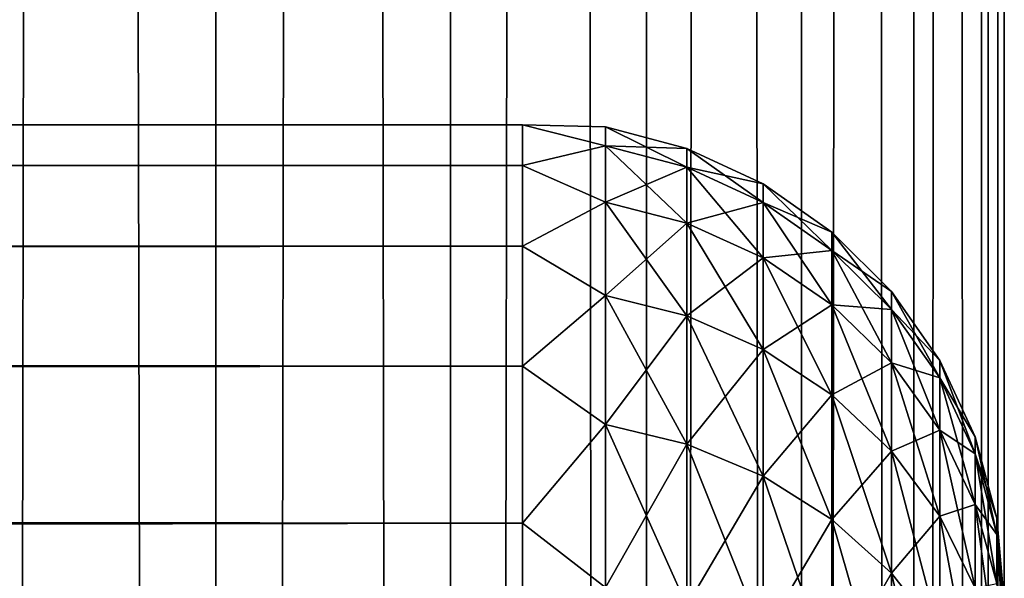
# Model space of a CAD drawing. Extents: x -265 to 265, y 0 to 607.
# Tile 148 of 256: x 260.91 to 265, y 170.6 to 172.91. Entities that reach past the tile are written whole.
import ezdxf

# ---------------------------------------------------------------- set-up
doc = ezdxf.new("R2010")
doc.units = 0
doc.header["$LTSCALE"] = 26.699852
for name, color, linetype in [('27', 7, 'CONTINUOUS'), ('31', 7, 'CONTINUOUS'), ('79', 7, 'CONTINUOUS'), ('80', 7, 'CONTINUOUS')]:
    doc.layers.add(name, color=color, linetype=linetype)

msp = doc.modelspace()

# ---------------------------------------------------------------- linework, layer by layer
at = {"layer": '27', "color": 7, "linetype": 'CONTINUOUS'}
for points in [[(-263, 172.4789, 28.2268), (-263, 172.3101, 29.6706), (263, 172.4789, 28.2268), (-263, 172.4789, 28.2268)], [(263, 172.4789, 28.2268), (-263, 172.3101, 29.6706), (263, 172.3101, 29.6706), (263, 172.4789, 28.2268)], [(-263, 172.4789, 26.7732), (-263, 172.4789, 28.2268), (263, 172.4789, 26.7732), (-263, 172.4789, 26.7732)], [(263, 172.4789, 26.7732), (-263, 172.4789, 28.2268), (263, 172.4789, 28.2268), (263, 172.4789, 26.7732)], [(-263, 172.3101, 25.3294), (-263, 172.4789, 26.7732), (263, 172.3101, 25.3294), (-263, 172.3101, 25.3294)], [(263, 172.3101, 25.3294), (-263, 172.4789, 26.7732), (263, 172.4789, 26.7732), (263, 172.3101, 25.3294)], [(-263, 172.3101, 29.6706), (-263, 171.9749, 31.085), (263, 172.3101, 29.6706), (-263, 172.3101, 29.6706)], [(263, 172.3101, 29.6706), (-263, 171.9749, 31.085), (263, 171.9749, 31.085), (263, 172.3101, 29.6706)], [(-263, 171.9749, 23.915), (-263, 172.3101, 25.3294), (263, 171.9749, 23.915), (-263, 171.9749, 23.915)], [(263, 171.9749, 23.915), (-263, 172.3101, 25.3294), (263, 172.3101, 25.3294), (263, 171.9749, 23.915)], [(-263, 171.9749, 31.085), (-263, 171.4777, 32.451), (263, 171.9749, 31.085), (-263, 171.9749, 31.085)], [(263, 171.9749, 31.085), (-263, 171.4777, 32.451), (263, 171.4777, 32.451), (263, 171.9749, 31.085)], [(-263, 171.4777, 22.549), (-263, 171.9749, 23.915), (263, 171.4777, 22.549), (-263, 171.4777, 22.549)], [(263, 171.4777, 22.549), (-263, 171.9749, 23.915), (263, 171.9749, 23.915), (263, 171.4777, 22.549)], [(-263, 171.4777, 32.451), (-263, 170.8253, 33.75), (263, 171.4777, 32.451), (-263, 171.4777, 32.451)], [(263, 171.4777, 32.451), (-263, 170.8253, 33.75), (263, 170.8253, 33.75), (263, 171.4777, 32.451)], [(-263, 170.8253, 21.25), (-263, 171.4777, 22.549), (263, 170.8253, 21.25), (-263, 170.8253, 21.25)], [(263, 170.8253, 21.25), (-263, 171.4777, 22.549), (263, 171.4777, 22.549), (263, 170.8253, 21.25)], [(-263, 170.8253, 33.75), (-263, 170.0265, 34.9645), (263, 170.8253, 33.75), (-263, 170.8253, 33.75)], [(263, 170.8253, 33.75), (-263, 170.0265, 34.9645), (263, 170.0265, 34.9645), (263, 170.8253, 33.75)], [(-263, 170.0265, 20.0355), (-263, 170.8253, 21.25), (263, 170.0265, 20.0355), (-263, 170.0265, 20.0355)], [(263, 170.0265, 20.0355), (-263, 170.8253, 21.25), (263, 170.8253, 21.25), (263, 170.0265, 20.0355)]]:
    msp.add_3dface(points, dxfattribs=at)
at = {"layer": '31', "color": 7, "linetype": 'CONTINUOUS'}
for points in [[(263, 172.3101, 25.3294), (263, 172.4789, 26.7732), (263.3449, 172.3916, 26.1038), (263, 172.3101, 25.3294)], [(263, 172.4789, 26.7732), (263, 172.4789, 28.2268), (263.3449, 172.47, 27.5), (263, 172.4789, 26.7732)], [(263, 172.4789, 26.7732), (263.3449, 172.47, 27.5), (263.3449, 172.3916, 26.1038), (263, 172.4789, 26.7732)], [(263, 172.4789, 28.2268), (263, 172.3101, 29.6706), (263.3449, 172.3916, 28.8962), (263, 172.4789, 28.2268)], [(263, 172.4789, 28.2268), (263.3449, 172.3916, 28.8962), (263.3449, 172.47, 27.5), (263, 172.4789, 28.2268)], [(263.6821, 172.3801, 27.5), (263.6821, 172.3023, 26.1139), (263.3449, 172.47, 27.5), (263.6821, 172.3801, 27.5)], [(263.3449, 172.3916, 28.8962), (263.6821, 172.3801, 27.5), (263.3449, 172.47, 27.5), (263.3449, 172.3916, 28.8962)], [(263.3449, 172.47, 27.5), (263.6821, 172.3023, 26.1139), (263.3449, 172.3916, 26.1038), (263.3449, 172.47, 27.5)], [(263, 172.3101, 25.3294), (263.3449, 172.3916, 26.1038), (263.3449, 172.1574, 24.7252), (263, 172.3101, 25.3294)], [(263, 172.3101, 29.6706), (263.3449, 172.1574, 30.2748), (263.3449, 172.3916, 28.8962), (263, 172.3101, 29.6706)], [(263.6821, 172.3023, 28.8861), (263.6821, 172.3801, 27.5), (263.3449, 172.3916, 28.8962), (263.6821, 172.3023, 28.8861)], [(263.3449, 172.1574, 30.2748), (263.6821, 172.3023, 28.8861), (263.3449, 172.3916, 28.8962), (263.3449, 172.1574, 30.2748)], [(263.6821, 172.3023, 26.1139), (263.6821, 172.0697, 24.7452), (263.3449, 172.3916, 26.1038), (263.6821, 172.3023, 26.1139)], [(263.3449, 172.3916, 26.1038), (263.6821, 172.0697, 24.7452), (263.3449, 172.1574, 24.7252), (263.3449, 172.3916, 26.1038)], [(263.9985, 172.2329, 27.5), (263.9985, 172.156, 26.1303), (263.6821, 172.3801, 27.5), (263.9985, 172.2329, 27.5)], [(263.6821, 172.3023, 28.8861), (263.9985, 172.2329, 27.5), (263.6821, 172.3801, 27.5), (263.6821, 172.3023, 28.8861)], [(263.6821, 172.3801, 27.5), (263.9985, 172.156, 26.1303), (263.6821, 172.3023, 26.1139), (263.6821, 172.3801, 27.5)], [(263, 171.9749, 23.915), (263, 172.3101, 25.3294), (263.3449, 172.1574, 24.7252), (263, 171.9749, 23.915)], [(263, 172.3101, 29.6706), (263, 171.9749, 31.085), (263.3449, 172.1574, 30.2748), (263, 172.3101, 29.6706)], [(263.6821, 172.0697, 30.2548), (263.6821, 172.3023, 28.8861), (263.3449, 172.1574, 30.2748), (263.6821, 172.0697, 30.2548)], [(263.9985, 172.156, 28.8697), (263.9985, 172.2329, 27.5), (263.6821, 172.3023, 28.8861), (263.9985, 172.156, 28.8697)], [(263.6821, 172.0697, 30.2548), (263.9985, 172.156, 28.8697), (263.6821, 172.3023, 28.8861), (263.6821, 172.0697, 30.2548)], [(263.9985, 172.156, 26.1303), (263.9985, 171.9262, 24.7779), (263.6821, 172.3023, 26.1139), (263.9985, 172.156, 26.1303)], [(263.6821, 172.3023, 26.1139), (263.9985, 171.9262, 24.7779), (263.6821, 172.0697, 24.7452), (263.6821, 172.3023, 26.1139)], [(264.2845, 172.033, 27.5), (264.2845, 171.9573, 26.1527), (263.9985, 172.2329, 27.5), (264.2845, 172.033, 27.5)], [(263.9985, 172.156, 28.8697), (264.2845, 172.033, 27.5), (263.9985, 172.2329, 27.5), (263.9985, 172.156, 28.8697)], [(263.9985, 172.2329, 27.5), (264.2845, 171.9573, 26.1527), (263.9985, 172.156, 26.1303), (263.9985, 172.2329, 27.5)], [(263, 171.9749, 23.915), (263.3449, 172.1574, 24.7252), (263.3449, 171.7703, 23.3814), (263, 171.9749, 23.915)], [(263, 171.9749, 31.085), (263.3449, 171.7703, 31.6186), (263.3449, 172.1574, 30.2748), (263, 171.9749, 31.085)], [(263.3449, 171.7703, 31.6186), (263.6821, 172.0697, 30.2548), (263.3449, 172.1574, 30.2748), (263.3449, 171.7703, 31.6186)], [(263.6821, 172.0697, 24.7452), (263.6821, 171.6854, 23.4111), (263.3449, 172.1574, 24.7252), (263.6821, 172.0697, 24.7452)], [(263.3449, 172.1574, 24.7252), (263.6821, 171.6854, 23.4111), (263.3449, 171.7703, 23.3814), (263.3449, 172.1574, 24.7252)], [(263.9985, 171.9262, 30.2221), (263.9985, 172.156, 28.8697), (263.6821, 172.0697, 30.2548), (263.9985, 171.9262, 30.2221)], [(264.2845, 171.9573, 28.8473), (264.2845, 172.033, 27.5), (263.9985, 172.156, 28.8697), (264.2845, 171.9573, 28.8473)], [(263.9985, 171.9262, 30.2221), (264.2845, 171.9573, 28.8473), (263.9985, 172.156, 28.8697), (263.9985, 171.9262, 30.2221)], [(264.2845, 171.9573, 26.1527), (264.2845, 171.7313, 24.8224), (263.9985, 172.156, 26.1303), (264.2845, 171.9573, 26.1527)], [(263.9985, 172.156, 26.1303), (264.2845, 171.7313, 24.8224), (263.9985, 171.9262, 24.7779), (263.9985, 172.156, 26.1303)], [(263.6821, 171.6854, 31.5889), (263.6821, 172.0697, 30.2548), (263.3449, 171.7703, 31.6186), (263.6821, 171.6854, 31.5889)], [(263.6821, 171.6854, 31.5889), (263.9985, 171.9262, 30.2221), (263.6821, 172.0697, 30.2548), (263.6821, 171.6854, 31.5889)], [(263.9985, 171.9262, 24.7779), (263.9985, 171.5465, 23.4597), (263.6821, 172.0697, 24.7452), (263.9985, 171.9262, 24.7779)], [(263.6821, 172.0697, 24.7452), (263.9985, 171.5465, 23.4597), (263.6821, 171.6854, 23.4111), (263.6821, 172.0697, 24.7452)], [(264.5314, 171.7864, 27.5), (264.5314, 171.7123, 26.1803), (264.2845, 172.033, 27.5), (264.5314, 171.7864, 27.5)], [(264.2845, 171.9573, 28.8473), (264.5314, 171.7864, 27.5), (264.2845, 172.033, 27.5), (264.2845, 171.9573, 28.8473)], [(264.2845, 172.033, 27.5), (264.5314, 171.7123, 26.1803), (264.2845, 171.9573, 26.1527), (264.2845, 172.033, 27.5)], [(263, 171.4777, 22.549), (263, 171.9749, 23.915), (263.3449, 171.7703, 23.3814), (263, 171.4777, 22.549)], [(263, 171.9749, 31.085), (263, 171.4777, 32.451), (263.3449, 171.7703, 31.6186), (263, 171.9749, 31.085)], [(264.2845, 171.7313, 30.1776), (264.2845, 171.9573, 28.8473), (263.9985, 171.9262, 30.2221), (264.2845, 171.7313, 30.1776)], [(264.5314, 171.7123, 28.8197), (264.5314, 171.7864, 27.5), (264.2845, 171.9573, 28.8473), (264.5314, 171.7123, 28.8197)], [(264.2845, 171.7313, 30.1776), (264.5314, 171.7123, 28.8197), (264.2845, 171.9573, 28.8473), (264.2845, 171.7313, 30.1776)], [(264.5314, 171.7123, 26.1803), (264.5314, 171.4909, 24.8773), (264.2845, 171.9573, 26.1527), (264.5314, 171.7123, 26.1803)], [(264.2845, 171.9573, 26.1527), (264.5314, 171.4909, 24.8773), (264.2845, 171.7313, 24.8224), (264.2845, 171.9573, 26.1527)], [(263.9985, 171.5465, 31.5403), (263.9985, 171.9262, 30.2221), (263.6821, 171.6854, 31.5889), (263.9985, 171.5465, 31.5403)], [(263.9985, 171.5465, 31.5403), (264.2845, 171.7313, 30.1776), (263.9985, 171.9262, 30.2221), (263.9985, 171.5465, 31.5403)], [(264.2845, 171.7313, 24.8224), (264.2845, 171.3577, 23.5258), (263.9985, 171.9262, 24.7779), (264.2845, 171.7313, 24.8224)], [(263.9985, 171.9262, 24.7779), (264.2845, 171.3577, 23.5258), (263.9985, 171.5465, 23.4597), (263.9985, 171.9262, 24.7779)], [(264.7317, 171.5006, 27.5), (264.7317, 171.4283, 26.2123), (264.5314, 171.7864, 27.5), (264.7317, 171.5006, 27.5)], [(264.5314, 171.7123, 28.8197), (264.7317, 171.5006, 27.5), (264.5314, 171.7864, 27.5), (264.5314, 171.7123, 28.8197)], [(264.5314, 171.7864, 27.5), (264.7317, 171.4283, 26.2123), (264.5314, 171.7123, 26.1803), (264.5314, 171.7864, 27.5)], [(263, 171.4777, 22.549), (263.3449, 171.7703, 23.3814), (263.3449, 171.2351, 22.0895), (263, 171.4777, 22.549)], [(263, 171.4777, 32.451), (263.3449, 171.2351, 32.9105), (263.3449, 171.7703, 31.6186), (263, 171.4777, 32.451)], [(263.3449, 171.2351, 32.9105), (263.6821, 171.6854, 31.5889), (263.3449, 171.7703, 31.6186), (263.3449, 171.2351, 32.9105)], [(263.6821, 171.6854, 23.4111), (263.6821, 171.1541, 22.1285), (263.3449, 171.7703, 23.3814), (263.6821, 171.6854, 23.4111)], [(263.3449, 171.7703, 23.3814), (263.6821, 171.1541, 22.1285), (263.3449, 171.2351, 22.0895), (263.3449, 171.7703, 23.3814)], [(264.2845, 171.3577, 31.4742), (264.2845, 171.7313, 30.1776), (263.9985, 171.5465, 31.5403), (264.2845, 171.3577, 31.4742)], [(264.5314, 171.4909, 30.1227), (264.5314, 171.7123, 28.8197), (264.2845, 171.7313, 30.1776), (264.5314, 171.4909, 30.1227)], [(264.2845, 171.3577, 31.4742), (264.5314, 171.4909, 30.1227), (264.2845, 171.7313, 30.1776), (264.2845, 171.3577, 31.4742)], [(264.5314, 171.4909, 24.8773), (264.5314, 171.125, 23.6072), (264.2845, 171.7313, 24.8224), (264.5314, 171.4909, 24.8773)], [(264.2845, 171.7313, 24.8224), (264.5314, 171.125, 23.6072), (264.2845, 171.3577, 23.5258), (264.2845, 171.7313, 24.8224)], [(264.7317, 171.4283, 28.7877), (264.7317, 171.5006, 27.5), (264.5314, 171.7123, 28.8197), (264.7317, 171.4283, 28.7877)], [(264.5314, 171.4909, 30.1227), (264.7317, 171.4283, 28.7877), (264.5314, 171.7123, 28.8197), (264.5314, 171.4909, 30.1227)], [(264.7317, 171.4283, 26.2123), (264.7317, 171.2123, 24.9409), (264.5314, 171.7123, 26.1803), (264.7317, 171.4283, 26.2123)], [(264.5314, 171.7123, 26.1803), (264.7317, 171.2123, 24.9409), (264.5314, 171.4909, 24.8773), (264.5314, 171.7123, 26.1803)], [(263.6821, 171.1541, 32.8715), (263.6821, 171.6854, 31.5889), (263.3449, 171.2351, 32.9105), (263.6821, 171.1541, 32.8715)], [(263.6821, 171.1541, 32.8715), (263.9985, 171.5465, 31.5403), (263.6821, 171.6854, 31.5889), (263.6821, 171.1541, 32.8715)], [(263.9985, 171.5465, 23.4597), (263.9985, 171.0215, 22.1923), (263.6821, 171.6854, 23.4111), (263.9985, 171.5465, 23.4597)], [(263.6821, 171.6854, 23.4111), (263.9985, 171.0215, 22.1923), (263.6821, 171.1541, 22.1285), (263.6821, 171.6854, 23.4111)], [(263.9985, 171.0215, 32.8077), (263.9985, 171.5465, 31.5403), (263.6821, 171.1541, 32.8715), (263.9985, 171.0215, 32.8077)], [(263.9985, 171.0215, 32.8077), (264.2845, 171.3577, 31.4742), (263.9985, 171.5465, 31.5403), (263.9985, 171.0215, 32.8077)], [(264.2845, 171.3577, 23.5258), (264.2845, 170.8413, 22.2791), (263.9985, 171.5465, 23.4597), (264.2845, 171.3577, 23.5258)], [(263.9985, 171.5465, 23.4597), (264.2845, 170.8413, 22.2791), (263.9985, 171.0215, 22.1923), (263.9985, 171.5465, 23.4597)], [(264.8793, 171.1844, 27.5), (264.8793, 171.114, 26.2477), (264.7317, 171.5006, 27.5), (264.8793, 171.1844, 27.5)], [(264.7317, 171.4283, 28.7877), (264.8793, 171.1844, 27.5), (264.7317, 171.5006, 27.5), (264.7317, 171.4283, 28.7877)], [(264.7317, 171.5006, 27.5), (264.8793, 171.114, 26.2477), (264.7317, 171.4283, 26.2123), (264.7317, 171.5006, 27.5)], [(263, 170.8253, 21.25), (263, 171.4777, 22.549), (263.3449, 171.2351, 22.0895), (263, 170.8253, 21.25)], [(263, 171.4777, 32.451), (263, 170.8253, 33.75), (263.3449, 171.2351, 32.9105), (263, 171.4777, 32.451)], [(264.5314, 171.125, 31.3928), (264.5314, 171.4909, 30.1227), (264.2845, 171.3577, 31.4742), (264.5314, 171.125, 31.3928)], [(264.7317, 171.2123, 30.0591), (264.7317, 171.4283, 28.7877), (264.5314, 171.4909, 30.1227), (264.7317, 171.2123, 30.0591)], [(264.5314, 171.125, 31.3928), (264.7317, 171.2123, 30.0591), (264.5314, 171.4909, 30.1227), (264.5314, 171.125, 31.3928)], [(264.7317, 171.2123, 24.9409), (264.7317, 170.8552, 23.7016), (264.5314, 171.4909, 24.8773), (264.7317, 171.2123, 24.9409)], [(264.5314, 171.4909, 24.8773), (264.7317, 170.8552, 23.7016), (264.5314, 171.125, 23.6072), (264.5314, 171.4909, 24.8773)], [(264.8793, 171.114, 28.7523), (264.8793, 171.1844, 27.5), (264.7317, 171.4283, 28.7877), (264.8793, 171.114, 28.7523)], [(264.7317, 171.2123, 30.0591), (264.8793, 171.114, 28.7523), (264.7317, 171.4283, 28.7877), (264.7317, 171.2123, 30.0591)], [(264.8793, 171.114, 26.2477), (264.8793, 170.904, 25.0112), (264.7317, 171.4283, 26.2123), (264.8793, 171.114, 26.2477)], [(264.7317, 171.4283, 26.2123), (264.8793, 170.904, 25.0112), (264.7317, 171.2123, 24.9409), (264.7317, 171.4283, 26.2123)], [(264.2845, 170.8413, 32.7209), (264.2845, 171.3577, 31.4742), (263.9985, 171.0215, 32.8077), (264.2845, 170.8413, 32.7209)], [(264.2845, 170.8413, 32.7209), (264.5314, 171.125, 31.3928), (264.2845, 171.3577, 31.4742), (264.2845, 170.8413, 32.7209)], [(264.5314, 171.125, 23.6072), (264.5314, 170.6192, 22.3861), (264.2845, 171.3577, 23.5258), (264.5314, 171.125, 23.6072)], [(264.2845, 171.3577, 23.5258), (264.5314, 170.6192, 22.3861), (264.2845, 170.8413, 22.2791), (264.2845, 171.3577, 23.5258)], [(263, 170.8253, 21.25), (263.3449, 171.2351, 22.0895), (263.3449, 170.5587, 20.8655), (263, 170.8253, 21.25)], [(263, 170.8253, 33.75), (263.3449, 170.5587, 34.1345), (263.3449, 171.2351, 32.9105), (263, 170.8253, 33.75)], [(263.3449, 170.5587, 34.1345), (263.6821, 171.1541, 32.8715), (263.3449, 171.2351, 32.9105), (263.3449, 170.5587, 34.1345)], [(263.6821, 171.1541, 22.1285), (263.6821, 170.4825, 20.9134), (263.3449, 171.2351, 22.0895), (263.6821, 171.1541, 22.1285)], [(263.3449, 171.2351, 22.0895), (263.6821, 170.4825, 20.9134), (263.3449, 170.5587, 20.8655), (263.3449, 171.2351, 22.0895)], [(264.7317, 170.8552, 31.2984), (264.7317, 171.2123, 30.0591), (264.5314, 171.125, 31.3928), (264.7317, 170.8552, 31.2984)], [(264.8793, 170.904, 29.9888), (264.8793, 171.114, 28.7523), (264.7317, 171.2123, 30.0591), (264.8793, 170.904, 29.9888)], [(264.7317, 170.8552, 31.2984), (264.8793, 170.904, 29.9888), (264.7317, 171.2123, 30.0591), (264.7317, 170.8552, 31.2984)], [(264.8793, 170.904, 25.0112), (264.8793, 170.5567, 23.806), (264.7317, 171.2123, 24.9409), (264.8793, 170.904, 25.0112)], [(264.7317, 171.2123, 24.9409), (264.8793, 170.5567, 23.806), (264.7317, 170.8552, 23.7016), (264.7317, 171.2123, 24.9409)], [(264.9696, 170.8473, 27.5), (264.9696, 170.7791, 26.2855), (264.8793, 171.1844, 27.5), (264.9696, 170.8473, 27.5)], [(264.8793, 171.114, 28.7523), (264.9696, 170.8473, 27.5), (264.8793, 171.1844, 27.5), (264.8793, 171.114, 28.7523)], [(264.8793, 171.1844, 27.5), (264.9696, 170.7791, 26.2855), (264.8793, 171.114, 26.2477), (264.8793, 171.1844, 27.5)], [(263.6821, 170.4825, 34.0866), (263.6821, 171.1541, 32.8715), (263.3449, 170.5587, 34.1345), (263.6821, 170.4825, 34.0866)], [(263.6821, 170.4825, 34.0866), (263.9985, 171.0215, 32.8077), (263.6821, 171.1541, 32.8715), (263.6821, 170.4825, 34.0866)], [(263.9985, 171.0215, 22.1923), (263.9985, 170.3579, 20.9917), (263.6821, 171.1541, 22.1285), (263.9985, 171.0215, 22.1923)], [(263.6821, 171.1541, 22.1285), (263.9985, 170.3579, 20.9917), (263.6821, 170.4825, 20.9134), (263.6821, 171.1541, 22.1285)], [(264.5314, 170.6192, 32.6139), (264.5314, 171.125, 31.3928), (264.2845, 170.8413, 32.7209), (264.5314, 170.6192, 32.6139)], [(264.5314, 170.6192, 32.6139), (264.7317, 170.8552, 31.2984), (264.5314, 171.125, 31.3928), (264.5314, 170.6192, 32.6139)], [(264.7317, 170.8552, 23.7016), (264.7317, 170.3617, 22.5101), (264.5314, 171.125, 23.6072), (264.7317, 170.8552, 23.7016)], [(264.5314, 171.125, 23.6072), (264.7317, 170.3617, 22.5101), (264.5314, 170.6192, 22.3861), (264.5314, 171.125, 23.6072)], [(264.9696, 170.7791, 28.7145), (264.9696, 170.8473, 27.5), (264.8793, 171.114, 28.7523), (264.9696, 170.7791, 28.7145)], [(264.8793, 170.904, 29.9888), (264.9696, 170.7791, 28.7145), (264.8793, 171.114, 28.7523), (264.8793, 170.904, 29.9888)], [(264.9696, 170.7791, 26.2855), (264.9696, 170.5753, 25.0862), (264.8793, 171.114, 26.2477), (264.9696, 170.7791, 26.2855)], [(264.8793, 171.114, 26.2477), (264.9696, 170.5753, 25.0862), (264.8793, 170.904, 25.0112), (264.8793, 171.114, 26.2477)], [(263.9985, 170.3579, 34.0083), (263.9985, 171.0215, 32.8077), (263.6821, 170.4825, 34.0866), (263.9985, 170.3579, 34.0083)], [(263.9985, 170.3579, 34.0083), (264.2845, 170.8413, 32.7209), (263.9985, 171.0215, 32.8077), (263.9985, 170.3579, 34.0083)], [(264.2845, 170.8413, 22.2791), (264.2845, 170.1886, 21.0981), (263.9985, 171.0215, 22.1923), (264.2845, 170.8413, 22.2791)], [(263.9985, 171.0215, 22.1923), (264.2845, 170.1886, 21.0981), (263.9985, 170.3579, 20.9917), (263.9985, 171.0215, 22.1923)], [(264.8793, 170.5567, 31.194), (264.8793, 170.904, 29.9888), (264.7317, 170.8552, 31.2984), (264.8793, 170.5567, 31.194)], [(264.9696, 170.5753, 29.9138), (264.9696, 170.7791, 28.7145), (264.8793, 170.904, 29.9888), (264.9696, 170.5753, 29.9138)], [(264.8793, 170.5567, 31.194), (264.9696, 170.5753, 29.9138), (264.8793, 170.904, 29.9888), (264.8793, 170.5567, 31.194)], [(264.9696, 170.5753, 25.0862), (264.9696, 170.2386, 23.9174), (264.8793, 170.904, 25.0112), (264.9696, 170.5753, 25.0862)], [(264.8793, 170.904, 25.0112), (264.9696, 170.2386, 23.9174), (264.8793, 170.5567, 23.806), (264.8793, 170.904, 25.0112)], [(264.2845, 170.1886, 33.9019), (264.2845, 170.8413, 32.7209), (263.9985, 170.3579, 34.0083), (264.2845, 170.1886, 33.9019)], [(264.2845, 170.1886, 33.9019), (264.5314, 170.6192, 32.6139), (264.2845, 170.8413, 32.7209), (264.2845, 170.1886, 33.9019)], [(264.5314, 170.6192, 22.3861), (264.5314, 169.9798, 21.2293), (264.2845, 170.8413, 22.2791), (264.5314, 170.6192, 22.3861)], [(264.2845, 170.8413, 22.2791), (264.5314, 169.9798, 21.2293), (264.2845, 170.1886, 21.0981), (264.2845, 170.8413, 22.2791)], [(264.7317, 170.3617, 32.4899), (264.7317, 170.8552, 31.2984), (264.5314, 170.6192, 32.6139), (264.7317, 170.3617, 32.4899)], [(264.7317, 170.3617, 32.4899), (264.8793, 170.5567, 31.194), (264.7317, 170.8552, 31.2984), (264.7317, 170.3617, 32.4899)], [(264.8793, 170.5567, 23.806), (264.8793, 170.0768, 22.6473), (264.7317, 170.8552, 23.7016), (264.8793, 170.5567, 23.806)], [(264.7317, 170.8552, 23.7016), (264.8793, 170.0768, 22.6473), (264.7317, 170.3617, 22.5101), (264.7317, 170.8552, 23.7016)], [(265, 170.5, 27.5), (265, 170.4808, 26.866), (264.9696, 170.8473, 27.5), (265, 170.5, 27.5)], [(264.9696, 170.7791, 28.7145), (265, 170.5, 27.5), (264.9696, 170.8473, 27.5), (264.9696, 170.7791, 28.7145)], [(264.9696, 170.8473, 27.5), (265, 170.4808, 26.866), (264.9696, 170.7791, 26.2855), (264.9696, 170.8473, 27.5)], [(263, 170.0265, 20.0355), (263, 170.8253, 21.25), (263.3449, 170.5587, 20.8655), (263, 170.0265, 20.0355)], [(263, 170.8253, 33.75), (263, 170.0265, 34.9645), (263.3449, 170.5587, 34.1345), (263, 170.8253, 33.75)], [(265, 170.4234, 28.7656), (265, 170.4808, 28.134), (264.9696, 170.7791, 28.7145), (265, 170.4234, 28.7656)], [(264.9696, 170.5753, 29.9138), (265, 170.4234, 28.7656), (264.9696, 170.7791, 28.7145), (264.9696, 170.5753, 29.9138)], [(265, 170.4808, 28.134), (265, 170.5, 27.5), (264.9696, 170.7791, 28.7145), (265, 170.4808, 28.134)], [(265, 170.4808, 26.866), (265, 170.4234, 26.2344), (264.9696, 170.7791, 26.2855), (265, 170.4808, 26.866)], [(265, 170.4234, 26.2344), (265, 170.328, 25.6073), (264.9696, 170.7791, 26.2855), (265, 170.4234, 26.2344)], [(264.9696, 170.7791, 26.2855), (265, 170.328, 25.6073), (264.9696, 170.5753, 25.0862), (264.9696, 170.7791, 26.2855)], [(264.5314, 169.9798, 33.7707), (264.5314, 170.6192, 32.6139), (264.2845, 170.1886, 33.9019), (264.5314, 169.9798, 33.7707)], [(264.5314, 169.9798, 33.7707), (264.7317, 170.3617, 32.4899), (264.5314, 170.6192, 32.6139), (264.5314, 169.9798, 33.7707)], [(264.7317, 170.3617, 22.5101), (264.7317, 169.7378, 21.3813), (264.5314, 170.6192, 22.3861), (264.7317, 170.3617, 22.5101)], [(264.5314, 170.6192, 22.3861), (264.7317, 169.7378, 21.3813), (264.5314, 169.9798, 21.2293), (264.5314, 170.6192, 22.3861)]]:
    msp.add_3dface(points, dxfattribs=at)
at = {"layer": '79', "color": 7, "linetype": 'CONTINUOUS'}
for points in [[(260.6066, 1, 10.6066), (261.7275, 1, 9.3523), (260.6066, 599, 10.6066), (260.6066, 1, 10.6066)], [(260.6066, 599, 10.6066), (261.7275, 1, 9.3523), (261.7275, 599, 9.3523), (260.6066, 599, 10.6066)], [(261.7275, 1, 9.3523), (262.7009, 1, 7.9805), (261.7275, 599, 9.3523), (261.7275, 1, 9.3523)], [(261.7275, 599, 9.3523), (262.7009, 1, 7.9805), (262.7009, 599, 7.9805), (261.7275, 599, 9.3523)], [(262.7009, 1, 7.9805), (263.5145, 1, 6.5083), (262.7009, 599, 7.9805), (262.7009, 1, 7.9805)], [(262.7009, 599, 7.9805), (263.5145, 1, 6.5083), (263.5145, 599, 6.5083), (262.7009, 599, 7.9805)], [(263.5145, 1, 6.5083), (264.1582, 1, 4.9542), (263.5145, 599, 6.5083), (263.5145, 1, 6.5083)], [(263.5145, 599, 6.5083), (264.1582, 1, 4.9542), (264.1582, 599, 4.9542), (263.5145, 599, 6.5083)], [(264.1582, 1, 4.9542), (264.6239, 1, 3.3378), (264.1582, 599, 4.9542), (264.1582, 1, 4.9542)], [(264.1582, 599, 4.9542), (264.6239, 1, 3.3378), (264.6239, 599, 3.3378), (264.1582, 599, 4.9542)], [(264.6239, 1, 3.3378), (264.9057, 1, 1.6795), (264.6239, 599, 3.3378), (264.6239, 1, 3.3378)], [(264.6239, 599, 3.3378), (264.9057, 1, 1.6795), (264.9057, 599, 1.6795), (264.6239, 599, 3.3378)], [(264.9057, 1, 1.6795), (265, 1), (264.9057, 599, 1.6795), (264.9057, 1, 1.6795)], [(264.9057, 599, 1.6795), (265, 1), (265, 599), (264.9057, 599, 1.6795)]]:
    msp.add_3dface(points, dxfattribs=at)
at = {"layer": '80', "color": 7, "linetype": 'CONTINUOUS'}
for points in [[(261.7275, 1, -9.3523), (260.6066, 1, -10.6066), (261.7275, 599, -9.3523), (261.7275, 1, -9.3523)], [(261.7275, 599, -9.3523), (260.6066, 1, -10.6066), (260.6066, 599, -10.6066), (261.7275, 599, -9.3523)], [(262.7009, 1, -7.9805), (261.7275, 1, -9.3523), (262.7009, 599, -7.9805), (262.7009, 1, -7.9805)], [(262.7009, 599, -7.9805), (261.7275, 1, -9.3523), (261.7275, 599, -9.3523), (262.7009, 599, -7.9805)], [(263.5145, 1, -6.5083), (262.7009, 1, -7.9805), (263.5145, 599, -6.5083), (263.5145, 1, -6.5083)], [(263.5145, 599, -6.5083), (262.7009, 1, -7.9805), (262.7009, 599, -7.9805), (263.5145, 599, -6.5083)], [(264.1582, 1, -4.9542), (263.5145, 1, -6.5083), (264.1582, 599, -4.9542), (264.1582, 1, -4.9542)], [(264.1582, 599, -4.9542), (263.5145, 1, -6.5083), (263.5145, 599, -6.5083), (264.1582, 599, -4.9542)], [(264.6239, 1, -3.3378), (264.1582, 1, -4.9542), (264.6239, 599, -3.3378), (264.6239, 1, -3.3378)], [(264.6239, 599, -3.3378), (264.1582, 1, -4.9542), (264.1582, 599, -4.9542), (264.6239, 599, -3.3378)], [(264.9057, 1, -1.6795), (264.6239, 1, -3.3378), (264.9057, 599, -1.6795), (264.9057, 1, -1.6795)], [(264.9057, 599, -1.6795), (264.6239, 1, -3.3378), (264.6239, 599, -3.3378), (264.9057, 599, -1.6795)], [(265, 599), (265, 1), (264.9057, 1, -1.6795), (265, 599)], [(265, 599), (264.9057, 1, -1.6795), (264.9057, 599, -1.6795), (265, 599)]]:
    msp.add_3dface(points, dxfattribs=at)

doc.saveas('drawing.dxf')
